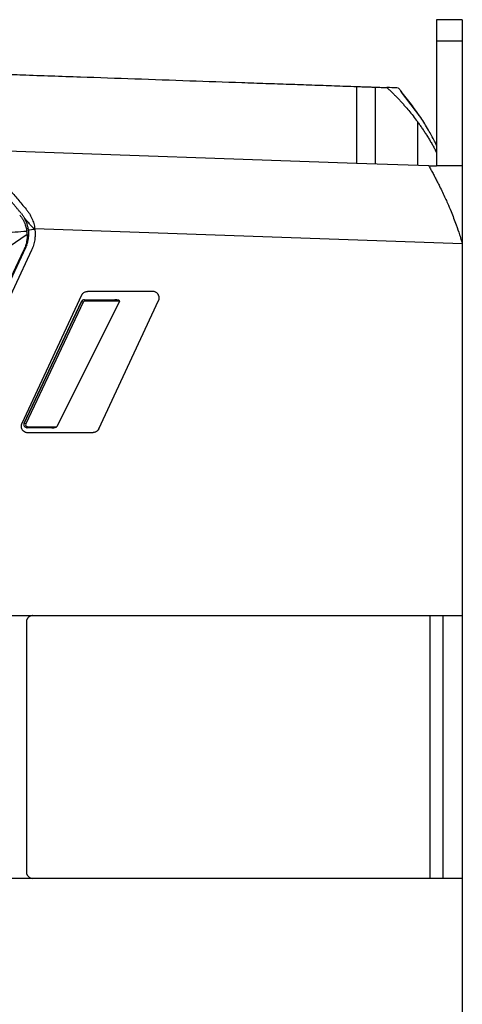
# Model space of a CAD drawing. Header units: millimetres. Extents: x 156922 to 157823, y 112322 to 113312.
# Tile 84 of 123: x 157717 to 157786, y 112794 to 112948. Entities that reach past the tile are written whole.
import ezdxf

# ---------------------------------------------------------------- set-up
doc = ezdxf.new("R2010")
doc.units = ezdxf.units.MM

msp = doc.modelspace()

# ---------------------------------------------------------------- linework, layer by layer
at = {"color": 7, "linetype": 'Continuous', "lineweight": 25}
for p, q in [((157786.38, 112947.92), (157782.38, 112947.92)), ((157782.38, 112944.56), (157782.38, 112925.11)), ((157786.38, 112944.56), (157782.38, 112944.56)), ((157786.38, 112944.56), (157786.38, 112925.11)), ((157772.77, 112937.4), (157772.77, 112925.4)), ((157776.94, 112936.64), (157776.36, 112937.27)), ((157779.91, 112932.64), (157776.89, 112936.6)), ((157779.38, 112932.01), (157779.38, 112925.17)), ((157769.88, 112925.5), (157710.62, 112927.57)), ((157781.17, 112925.11), (157769.88, 112925.5)), ((157781.17, 112925.11), (157782.38, 112925.11)), ((157786.38, 112925.11), (157782.38, 112925.11)), ((157718.51, 112914.39), (157712.87, 112910.52)), ((157718.7, 112915.31), (157718.4, 112915.32)), ((157719.72, 112915.25), (157719.63, 112915.25)), ((157786.38, 112912.92), (157719.71, 112915.27)), ((157786.38, 112912.92), (157786.38, 112854.92)), ((157692.51, 112857.14), (157718.3, 112912.37)), ((157719.2, 112911.94), (157692.73, 112855.26)), ((157718.04, 112912.11), (157717.52, 112911)), ((157717.52, 112911), (157692.07, 112856.97)), ((157738.12, 112905.5), (157727.91, 112905.5)), ((157727, 112904.93), (157717.68, 112884.93)), ((157726.99, 112903.93), (157718.03, 112884.96)), ((157718.05, 112884.96), (157727.02, 112903.93)), ((157727.25, 112903.82), (157718.29, 112884.85)), ((157732.94, 112903.98), (157723.15, 112884.41)), ((157727.02, 112903.93), (157726.99, 112903.93)), ((157727.45, 112904.22), (157727.47, 112904.22)), ((157727.47, 112904.22), (157732.18, 112904.2)), ((157732.94, 112903.98), (157727.52, 112903.99)), ((157729.7, 112884.08), (157739.02, 112904.08)), ((157718.03, 112884.96), (157718.05, 112884.96)), ((157718.5, 112884.25), (157718.48, 112884.25)), ((157722.39, 112884.24), (157718.5, 112884.25)), ((157718.56, 112884.42), (157723.15, 112884.41)), ((157718.58, 112883.5), (157728.79, 112883.5)), ((157711.85, 112854.92), (157786.38, 112854.92)), ((157781.39, 112813.92), (157781.39, 112854.92)), ((157783.38, 112813.92), (157783.38, 112854.92)), ((157786.38, 112854.92), (157786.38, 112813.92)), ((157718.4, 112853.92), (157718.4, 112814.92)), ((157786.38, 112813.92), (157693.27, 112813.92)), ((157786.38, 112813.92), (157786.38, 112740.56))]:
    msp.add_line(p, q, dxfattribs=at)
at = {"color": 7, "linetype": 'Continuous', "lineweight": 25, "flags": 128}
msp.add_lwpolyline([(157718.56, 112884.42), (157718.55, 112884.39), (157718.55, 112884.35), (157718.54, 112884.32), (157718.54, 112884.3), (157718.53, 112884.28), (157718.52, 112884.26), (157718.51, 112884.25), (157718.5, 112884.25)], dxfattribs=at)
at = {"color": 7, "linetype": 'Continuous', "lineweight": 25}
for centre, radius, start, end in [((157674.9, 112793.22), 122.36, 64.6717, 64.794), ((157727.27, 112904.05), 0.256, 346.5809, 40.6205), ((157665.94, 112774.25), 122.36, 64.6717, 64.794)]:
    msp.add_arc(centre, radius, start, end, dxfattribs=at)
for centre, major_axis, ratio, start_param, end_param in [((157727.44, 112903.72), (0, 0.5), 0.999848, 6.279971, 7.412636), ((157727.47, 112903.72), (0.111, 0.488), 0.996711, 0.219709, 1.352374), ((157727.52, 112903.69), (0.068, 0.292), 0.994608, 0.223416, 1.35608), ((157732.18, 112904), (0.761, -0.002), 0.262665, 6.153562, 7.853923), ((157718.48, 112884.75), (0, 0.5), 0.999848, 1.129451, 3.138379), ((157718.5, 112884.75), (0.111, 0.488), 0.996711, 1.352374, 3.361302), ((157718.56, 112884.72), (0.068, 0.292), 0.994608, 1.35608, 3.365008), ((157722.39, 112884.44), (0.761, -0.002), 0.262665, 4.712331, 6.153562)]:
    msp.add_ellipse(centre, major_axis=major_axis, ratio=ratio, start_param=start_param, end_param=end_param, dxfattribs=at)
for points, knots in [([(157782.38, 112947.92), (157782.38, 112947.92), (157782.38, 112947.84), (157782.38, 112947.53), (157782.38, 112947.3), (157782.38, 112946.7), (157782.38, 112946.33), (157782.38, 112945.51), (157782.38, 112945.05), (157782.38, 112944.56)], [0, 0, 0, 0, 0.25, 0.25, 0.5, 0.5, 0.75, 0.75, 1, 1, 1, 1]), ([(157786.38, 112947.92), (157786.38, 112947.92), (157786.38, 112947.92), (157786.38, 112947.91), (157786.38, 112947.88), (157786.38, 112947.85), (157786.38, 112947.8), (157786.38, 112947.75), (157786.38, 112947.64), (157786.38, 112947.41), (157786.38, 112947.01), (157786.38, 112946.52), (157786.38, 112946.03), (157786.38, 112945.61), (157786.38, 112945.27), (157786.38, 112944.92), (157786.38, 112944.68), (157786.38, 112944.56)], [0, 0, 0, 0, 0.035918, 0.071658, 0.107288, 0.14288, 0.178503, 0.214228, 0.250124, 0.375027, 0.50002, 0.624924, 0.749917, 0.812576, 0.874891, 0.937241, 1, 1, 1, 1]), ([(157700.24, 112939.93), (157701.51, 112939.89), (157704, 112939.8), (157707.65, 112939.67), (157711.15, 112939.55), (157714.5, 112939.43), (157719.71, 112939.25), (157726.62, 112939.01), (157735.33, 112938.71), (157743.73, 112938.41), (157750.53, 112938.17), (157755.7, 112937.99), (157759.34, 112937.87), (157762.92, 112937.74), (157766.42, 112937.62), (157768.74, 112937.54), (157769.88, 112937.5)], [0, 0, 0, 0, 0.054533, 0.106893, 0.157081, 0.205097, 0.250942, 0.38087, 0.502501, 0.625456, 0.742417, 0.795771, 0.848201, 0.899712, 0.95031, 1, 1, 1, 1]), ([(157769.88, 112937.5), (157769.88, 112937.44), (157769.88, 112937.32), (157769.88, 112937.12), (157769.88, 112936.92), (157769.88, 112936.71), (157769.88, 112936.49), (157769.88, 112936.26), (157769.88, 112936.02), (157769.88, 112935.77), (157769.88, 112935.2), (157769.88, 112934.24), (157769.88, 112932.76), (157769.88, 112931.14), (157769.88, 112929.76), (157769.88, 112928.74), (157769.88, 112928.1), (157769.88, 112927.46), (157769.88, 112926.81), (157769.88, 112926.16), (157769.88, 112925.72), (157769.88, 112925.5)], [0, 0, 0, 0, 0.025797, 0.051558, 0.077306, 0.103061, 0.128844, 0.154678, 0.180584, 0.206583, 0.232696, 0.35419, 0.475678, 0.60242, 0.730834, 0.775692, 0.82043, 0.865137, 0.909908, 0.954832, 1, 1, 1, 1]), ([(157769.88, 112937.5), (157769.89, 112937.5), (157769.89, 112937.5), (157769.9, 112937.5), (157769.92, 112937.5), (157769.95, 112937.5), (157769.99, 112937.5), (157770.04, 112937.49), (157770.14, 112937.49), (157770.34, 112937.48), (157770.69, 112937.47), (157771.08, 112937.46), (157771.46, 112937.44), (157771.8, 112937.43), (157772.12, 112937.42), (157772.44, 112937.41), (157772.66, 112937.4), (157772.77, 112937.4)], [0, 0, 0, 0, 0.035071, 0.06989, 0.104555, 0.139165, 0.173821, 0.208623, 0.243669, 0.371607, 0.499678, 0.606852, 0.714163, 0.785987, 0.856989, 0.928038, 1, 1, 1, 1]), ([(157772.77, 112937.4), (157772.93, 112937.39), (157773.26, 112937.38), (157773.73, 112937.36), (157774.19, 112937.35), (157774.49, 112937.34), (157774.64, 112937.33)], [0, 0, 0, 0, 0.264646, 0.519484, 0.764577, 1, 1, 1, 1]), ([(157774.63, 112937.33), (157774.77, 112937.21), (157775.04, 112936.95), (157775.44, 112936.57), (157775.84, 112936.17), (157776.23, 112935.76), (157776.62, 112935.35), (157777.01, 112934.93), (157777.48, 112934.39), (157778.06, 112933.72), (157778.73, 112932.89), (157779.16, 112932.31), (157779.38, 112932.01)], [0, 0, 0, 0, 0.076851, 0.154291, 0.232328, 0.310968, 0.390216, 0.47008, 0.550563, 0.691949, 0.841748, 1, 1, 1, 1]), ([(157776.28, 112937.28), (157776.22, 112937.28), (157776.07, 112937.28), (157775.15, 112937.32), (157774.63, 112937.33)], [0, 0, 0, 0, 0.431768, 1, 1, 1, 1]), ([(157779.66, 112932.97), (157779.28, 112933.54), (157778.39, 112934.86), (157777.35, 112936.08), (157776.76, 112936.77)], [0, 0, 0, 0, 0.432391, 1, 1, 1, 1]), ([(157779.38, 112932.01), (157779.51, 112931.85), (157779.75, 112931.51), (157780.1, 112931.01), (157780.45, 112930.49), (157780.79, 112929.96), (157781.12, 112929.43), (157781.45, 112928.88), (157781.77, 112928.32), (157782.08, 112927.75), (157782.28, 112927.37), (157782.38, 112927.17)], [0, 0, 0, 0, 0.107322, 0.215585, 0.324793, 0.434947, 0.54605, 0.658103, 0.77111, 0.885075, 1, 1, 1, 1]), ([(157782.38, 112928.3), (157782.27, 112928.52), (157781.87, 112929.33), (157781.01, 112930.91), (157780.32, 112932.01), (157779.92, 112932.65)], [0, 0, 0, 0, 0.141366, 0.508628, 1, 1, 1, 1]), ([(157717.6, 112917.7), (157717.49, 112917.82), (157717.29, 112918.06), (157716.98, 112918.43), (157716.67, 112918.8), (157716.37, 112919.16), (157716.06, 112919.52), (157715.76, 112919.88), (157715.21, 112920.54), (157714.41, 112921.49), (157713.39, 112922.71), (157712.39, 112923.89), (157711.59, 112924.85), (157710.97, 112925.59), (157710.51, 112926.13), (157710.07, 112926.66), (157709.79, 112927), (157709.65, 112927.17)], [0, 0, 0, 0, 0.0360692, 0.0720528, 0.1079613, 0.1438057, 0.1795966, 0.215345, 0.2510617, 0.3772376, 0.501749, 0.6275515, 0.7513069, 0.8141833, 0.8765303, 0.9384385, 1, 1, 1, 1]), ([(157710.62, 112927.57), (157710.7, 112927.47), (157710.86, 112927.27), (157711.11, 112926.98), (157711.36, 112926.68), (157711.61, 112926.38), (157711.86, 112926.08), (157712.11, 112925.79), (157712.36, 112925.49), (157712.61, 112925.2), (157712.85, 112924.9), (157713.09, 112924.61), (157713.34, 112924.33), (157713.58, 112924.04), (157713.81, 112923.76), (157714.05, 112923.48), (157714.37, 112923.1), (157714.78, 112922.6), (157715.31, 112921.98), (157715.86, 112921.32), (157716.44, 112920.62), (157717.06, 112919.89), (157717.7, 112919.13), (157718.14, 112918.6), (157718.36, 112918.34)], [0, 0, 0, 0, 0.036691, 0.07287, 0.108543, 0.143716, 0.178393, 0.212578, 0.246272, 0.279479, 0.312198, 0.344432, 0.376181, 0.407445, 0.438223, 0.468516, 0.498322, 0.560865, 0.626459, 0.695095, 0.766765, 0.841472, 0.919218, 1, 1, 1, 1]), ([(157781.17, 112925.11), (157781.22, 112925.01), (157781.33, 112924.82), (157781.49, 112924.52), (157781.65, 112924.21), (157781.82, 112923.9), (157781.98, 112923.59), (157782.15, 112923.27), (157782.32, 112922.94), (157782.49, 112922.61), (157782.67, 112922.27), (157782.93, 112921.74), (157783.29, 112921.01), (157783.7, 112920.13), (157784.15, 112919.14), (157784.73, 112917.77), (157785.37, 112916.11), (157785.9, 112914.56), (157786.19, 112913.62), (157786.31, 112913.19), (157786.34, 112913.08)], [0, 0, 0, 0, 0.030864, 0.061724, 0.092582, 0.123441, 0.154301, 0.185164, 0.21603, 0.246899, 0.277771, 0.308647, 0.388627, 0.468594, 0.529368, 0.633716, 0.793575, 0.907908, 0.976768, 1, 1, 1, 1]), ([(157786.38, 112925.11), (157786.38, 112925.01), (157786.38, 112924.81), (157786.38, 112924.5), (157786.38, 112924.19), (157786.38, 112923.87), (157786.38, 112923.55), (157786.38, 112923.21), (157786.38, 112922.87), (157786.38, 112922.18), (157786.38, 112921.09), (157786.38, 112919.56), (157786.38, 112917.96), (157786.38, 112916.64), (157786.38, 112915.63), (157786.38, 112914.96), (157786.38, 112914.28), (157786.38, 112913.6), (157786.38, 112913.15), (157786.38, 112912.92)], [0, 0, 0, 0, 0.031203, 0.062382, 0.093556, 0.124747, 0.155976, 0.187262, 0.218627, 0.250091, 0.375226, 0.500088, 0.624802, 0.749992, 0.800184, 0.850199, 0.900118, 0.950024, 1, 1, 1, 1]), ([(157717.36, 112917.44), (157717.4, 112917.39), (157717.5, 112917.27), (157717.62, 112917.09), (157717.74, 112916.92), (157717.84, 112916.75), (157717.93, 112916.59), (157718.02, 112916.42), (157718.12, 112916.21), (157718.22, 112915.94), (157718.33, 112915.6), (157718.41, 112915.27), (157718.45, 112915.04), (157718.47, 112914.93)], [0, 0, 0, 0, 0.08179, 0.160154, 0.235092, 0.306606, 0.374695, 0.43936, 0.500603, 0.630187, 0.756606, 0.879873, 1, 1, 1, 1]), ([(157717.6, 112917.7), (157717.64, 112917.64), (157717.74, 112917.52), (157717.88, 112917.33), (157718, 112917.14), (157718.08, 112917.01), (157718.12, 112916.94)], [0, 0, 0, 0, 0.250825, 0.500712, 0.750242, 1, 1, 1, 1]), ([(157718.36, 112918.34), (157718.41, 112918.27), (157718.52, 112918.15), (157718.66, 112917.95), (157718.8, 112917.76), (157718.92, 112917.55), (157719.04, 112917.34), (157719.15, 112917.13), (157719.28, 112916.85), (157719.42, 112916.51), (157719.55, 112916.1), (157719.65, 112915.69), (157719.69, 112915.41), (157719.71, 112915.27)], [0, 0, 0, 0, 0.072125, 0.143807, 0.215179, 0.286371, 0.357513, 0.428731, 0.50015, 0.627065, 0.752234, 0.876326, 1, 1, 1, 1]), ([(157719.63, 112915.25), (157719.57, 112915.31), (157719.45, 112915.45), (157719.19, 112915.73), (157718.92, 112916.03), (157718.54, 112916.46), (157718.3, 112916.74), (157718.12, 112916.94)], [0, 0, 0, 0, 0.106169, 0.250292, 0.49997, 0.643891, 1, 1, 1, 1]), ([(157718.73, 112915.12), (157718.72, 112915.18), (157718.7, 112915.3), (157718.67, 112915.48), (157718.62, 112915.67), (157718.57, 112915.87), (157718.5, 112916.1), (157718.4, 112916.36), (157718.28, 112916.65), (157718.17, 112916.84), (157718.12, 112916.94)], [0, 0, 0, 0, 0.091948, 0.188433, 0.289478, 0.395106, 0.505334, 0.661994, 0.826876, 1, 1, 1, 1]), ([(157714.82, 112914.67), (157715.43, 112914.72), (157716.64, 112914.81), (157717.86, 112914.89), (157718.47, 112914.93)], [0, 0, 0, 0, 0.49885, 1, 1, 1, 1]), ([(157718.51, 112914.39), (157718.51, 112914.34), (157718.52, 112914.16), (157718.51, 112913.86), (157718.46, 112913.49), (157718.4, 112913.13), (157718.3, 112912.78), (157718.19, 112912.44), (157718.09, 112912.22), (157718.04, 112912.11)], [0, 0, 0, 0, 0.0708612, 0.2303878, 0.3877986, 0.5432743, 0.6970027, 0.8491779, 1, 1, 1, 1]), ([(157718.45, 112912.73), (157718.47, 112912.8), (157718.52, 112912.93), (157718.58, 112913.12), (157718.63, 112913.32), (157718.67, 112913.52), (157718.71, 112913.72), (157718.74, 112913.94), (157718.76, 112914.2), (157718.77, 112914.49), (157718.76, 112914.8), (157718.74, 112915.01), (157718.73, 112915.12)], [0, 0, 0, 0, 0.08472, 0.169129, 0.253227, 0.337015, 0.420492, 0.503658, 0.620411, 0.736655, 0.867979, 1, 1, 1, 1]), ([(157718.51, 112914.39), (157718.51, 112914.48), (157718.5, 112914.66), (157718.48, 112914.84), (157718.47, 112914.93)], [0, 0, 0, 0, 0.504431, 1, 1, 1, 1]), ([(157719.71, 112915.27), (157719.72, 112915.19), (157719.74, 112915.03), (157719.76, 112914.79), (157719.77, 112914.55), (157719.77, 112914.31), (157719.75, 112914.07), (157719.73, 112913.83), (157719.69, 112913.53), (157719.63, 112913.16), (157719.52, 112912.75), (157719.38, 112912.34), (157719.26, 112912.07), (157719.2, 112911.94)], [0, 0, 0, 0, 0.070914, 0.141537, 0.211981, 0.282362, 0.352794, 0.423393, 0.494272, 0.620942, 0.747014, 0.873147, 1, 1, 1, 1]), ([(157718.45, 112912.73), (157718.43, 112912.67), (157718.38, 112912.55), (157718.32, 112912.43), (157718.3, 112912.37)], [0, 0, 0, 0, 0.500031, 1, 1, 1, 1]), ([(157727, 112904.93), (157727.02, 112904.95), (157727.05, 112905.01), (157727.1, 112905.09), (157727.16, 112905.16), (157727.22, 112905.23), (157727.29, 112905.29), (157727.4, 112905.37), (157727.54, 112905.44), (157727.72, 112905.49), (157727.85, 112905.5), (157727.91, 112905.5)], [0, 0, 0, 0, 0.084701, 0.167866, 0.250238, 0.332587, 0.415678, 0.500262, 0.667534, 0.832066, 1, 1, 1, 1]), ([(157739.02, 112904.08), (157739.04, 112904.11), (157739.06, 112904.17), (157739.09, 112904.27), (157739.11, 112904.37), (157739.12, 112904.47), (157739.12, 112904.57), (157739.1, 112904.67), (157739.08, 112904.76), (157739.05, 112904.86), (157739.01, 112904.95), (157738.96, 112905.05), (157738.88, 112905.15), (157738.79, 112905.25), (157738.66, 112905.35), (157738.51, 112905.43), (157738.32, 112905.49), (157738.19, 112905.5), (157738.12, 112905.5)], [0, 0, 0, 0, 0.049586, 0.099268, 0.149047, 0.198923, 0.248896, 0.298966, 0.349133, 0.399398, 0.44976, 0.50022, 0.562069, 0.632505, 0.711522, 0.799115, 0.895277, 1, 1, 1, 1]), ([(157717.68, 112884.93), (157717.67, 112884.9), (157717.64, 112884.84), (157717.62, 112884.76), (157717.6, 112884.67), (157717.59, 112884.59), (157717.58, 112884.4), (157717.64, 112884.1), (157717.81, 112883.85), (157717.98, 112883.7), (157718.09, 112883.63), (157718.23, 112883.56), (157718.4, 112883.51), (157718.52, 112883.51), (157718.58, 112883.5)], [0, 0, 0, 0, 0.044495, 0.088542, 0.132143, 0.175296, 0.218003, 0.412084, 0.616753, 0.673474, 0.740167, 0.816824, 0.903438, 1, 1, 1, 1]), ([(157729.7, 112884.08), (157729.68, 112884.05), (157729.65, 112883.99), (157729.6, 112883.92), (157729.54, 112883.84), (157729.48, 112883.77), (157729.41, 112883.71), (157729.3, 112883.64), (157729.16, 112883.57), (157728.98, 112883.51), (157728.85, 112883.51), (157728.79, 112883.5)], [0, 0, 0, 0, 0.084701, 0.167866, 0.250238, 0.332587, 0.415678, 0.500262, 0.667534, 0.832066, 1, 1, 1, 1]), ([(157719.4, 112854.92), (157719.36, 112854.92), (157719.29, 112854.92), (157719.19, 112854.9), (157719.1, 112854.88), (157719, 112854.84), (157718.92, 112854.8), (157718.84, 112854.76), (157718.77, 112854.7), (157718.7, 112854.65), (157718.64, 112854.58), (157718.59, 112854.52), (157718.55, 112854.45), (157718.51, 112854.39), (157718.48, 112854.32), (157718.45, 112854.25), (157718.43, 112854.18), (157718.41, 112854.11), (157718.4, 112854.05), (157718.4, 112853.99), (157718.4, 112853.94), (157718.4, 112853.92)], [0, 0, 0, 0, 0.0662137, 0.1309185, 0.1941145, 0.2558015, 0.3159795, 0.3746484, 0.4318082, 0.4874588, 0.5416002, 0.5942323, 0.645355, 0.6949685, 0.7430726, 0.7896673, 0.8347526, 0.8783285, 0.920395, 0.9609522, 1, 1, 1, 1]), ([(157718.4, 112814.92), (157718.4, 112814.89), (157718.4, 112814.82), (157718.41, 112814.72), (157718.44, 112814.61), (157718.48, 112814.5), (157718.54, 112814.4), (157718.62, 112814.29), (157718.71, 112814.19), (157718.81, 112814.1), (157718.94, 112814.03), (157719.08, 112813.97), (157719.23, 112813.93), (157719.34, 112813.93), (157719.4, 112813.92)], [0, 0, 0, 0, 0.0625363, 0.1288553, 0.1989568, 0.2728404, 0.3505056, 0.431952, 0.517179, 0.606186, 0.6989724, 0.7955373, 0.8958801, 1, 1, 1, 1])]:
    msp.add_open_spline(points, degree=3, knots=knots, dxfattribs=at)
for points in [[(157718.73, 112915.12), (157719.03, 112915.16), (157719.33, 112915.21), (157719.63, 112915.25)], [(157786.34, 112913.08), (157786.35, 112913.03), (157786.37, 112912.98), (157786.38, 112912.92)]]:
    msp.add_open_spline(points, degree=3, dxfattribs=at)

doc.saveas('drawing.dxf')
